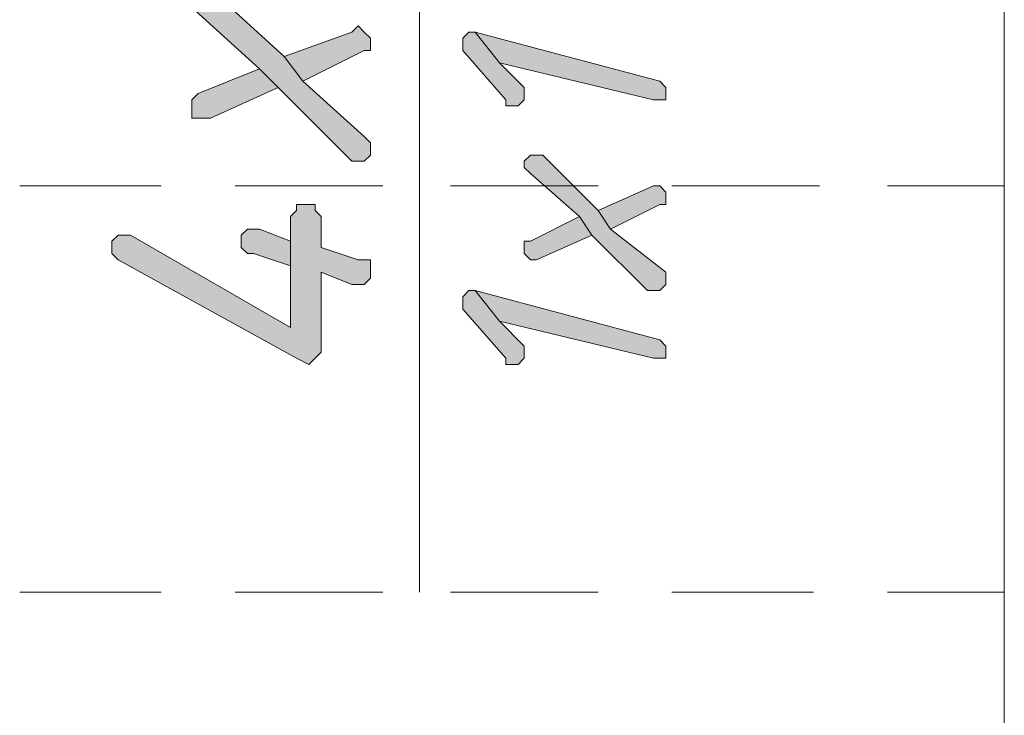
# Model space of a CAD drawing. Header units: inches. Extents: x 1504 to 12593, y -807 to 3183.
# Tile 55 of 256: x 3866 to 3933, y 148 to 196. Entities that reach past the tile are written whole.
import ezdxf

# ---------------------------------------------------------------- set-up
doc = ezdxf.new("R2010")
doc.units = ezdxf.units.IN
doc.header["$MEASUREMENT"] = 0
doc.layers.add('at_Entity', color=7, linetype='Continuous')
doc.layers.add('at_Solid', color=7, linetype='Continuous')

msp = doc.modelspace()

# ---------------------------------------------------------------- hatches: boundary and pattern name
at = {"layer": 'at_Solid', "lineweight": 15}
for points in [[(3877.333, 197.004), (3877.333, 196.58), (3881.98, 192.357), (3883.252, 191.091), (3887.893, 186.444), (3888.317, 186.02), (3889.16, 186.02), (3889.584, 186.444), (3889.584, 187.286), (3889.16, 187.71), (3884.937, 191.509), (3883.67, 193.2), (3878.599, 197.847), (3877.757, 197.847), (3877.333, 197.428)], [(3883.67, 193.2), (3884.937, 191.509), (3889.16, 193.624), (3889.584, 193.624), (3889.584, 194.466), (3889.16, 194.89), (3888.741, 195.314), (3888.317, 194.89)], [(3895.921, 194.048), (3895.921, 193.624), (3898.878, 190.243), (3898.878, 189.824), (3899.72, 189.824), (3900.144, 190.243), (3900.144, 190.667), (3900.144, 191.091), (3898.454, 192.781), (3896.764, 194.89), (3896.34, 194.89), (3895.921, 194.466)], [(3896.764, 194.89), (3898.454, 192.781), (3909.014, 190.243), (3909.862, 190.243), (3909.862, 191.091), (3909.438, 191.509)], [(3877.333, 189.824), (3877.333, 188.976), (3878.599, 188.976), (3883.252, 191.091), (3881.98, 192.357), (3877.757, 190.667), (3877.333, 190.243)], [(3900.144, 185.601), (3900.568, 185.177), (3903.943, 182.221), (3904.791, 180.949), (3908.596, 177.149), (3909.438, 177.149), (3909.862, 177.573), (3909.862, 177.997), (3909.862, 178.416), (3906.058, 181.373), (3905.215, 182.645), (3901.411, 186.444), (3900.568, 186.444), (3900.144, 186.02)], [(3905.215, 182.645), (3906.058, 181.373), (3909.438, 183.063), (3909.862, 183.063), (3909.862, 183.905), (3909.438, 184.329), (3909.014, 184.329)], [(3871.843, 180.106), (3871.843, 179.682), (3872.267, 179.264), (3884.518, 172.502), (3885.361, 172.084), (3885.785, 172.502), (3886.203, 172.926), (3886.203, 178.416), (3888.317, 177.573), (3889.16, 177.573), (3889.584, 177.997), (3889.584, 179.264), (3888.741, 179.264), (3886.203, 180.106), (3886.203, 182.221), (3885.785, 182.645), (3885.785, 183.063), (3884.518, 183.063), (3884.518, 182.645), (3884.094, 182.221), (3884.094, 174.617), (3873.11, 180.949), (3872.267, 180.949), (3871.843, 180.53)], [(3900.144, 180.106), (3900.144, 179.682), (3900.568, 179.264), (3900.992, 179.264), (3904.791, 180.949), (3903.943, 182.221), (3900.568, 180.53), (3900.144, 180.53)], [(3880.714, 180.53), (3880.714, 180.106), (3881.138, 179.682), (3881.556, 179.682), (3884.094, 178.84), (3884.094, 174.617), (3884.094, 180.53), (3881.98, 181.373), (3881.138, 181.373), (3880.714, 180.949)], [(3895.921, 176.307), (3895.921, 175.883), (3898.878, 172.502), (3898.878, 172.084), (3899.72, 172.084), (3900.144, 172.502), (3900.144, 172.926), (3900.144, 173.345), (3898.454, 175.041), (3896.764, 177.149), (3896.34, 177.149), (3895.921, 176.726)], [(3896.764, 177.149), (3898.454, 175.041), (3909.014, 172.502), (3909.862, 172.502), (3909.862, 173.345), (3909.438, 173.769)]]:
    msp.add_hatch(color=7, dxfattribs=at).paths.add_polyline_path(points)

# ---------------------------------------------------------------- linework, layer by layer
at = {"layer": 'at_Entity', "color": 7, "lineweight": 15}
for p, q in [((3892.964, 156.452), (3892.964, 267.966)), ((3933.092, 267.966), (3933.092, -265.524)), ((3883.67, 193.2), (3878.599, 197.847)), ((3877.333, 196.58), (3881.98, 192.357)), ((3888.741, 195.314), (3888.317, 194.89)), ((3889.16, 194.89), (3888.741, 195.314)), ((3888.317, 194.89), (3883.67, 193.2)), ((3889.584, 194.466), (3889.16, 194.89)), ((3896.34, 194.89), (3895.921, 194.466)), ((3896.764, 194.89), (3896.34, 194.89)), ((3896.764, 194.89), (3898.454, 192.781)), ((3909.438, 191.509), (3896.764, 194.89)), ((3898.454, 192.781), (3896.764, 194.89)), ((3933.092, 194.89), (3933.092, 184.753)), ((3889.584, 193.624), (3889.584, 194.466)), ((3895.921, 194.466), (3895.921, 194.048)), ((3895.921, 194.048), (3895.921, 193.624)), ((3884.937, 191.509), (3889.16, 193.624)), ((3889.16, 193.624), (3889.584, 193.624)), ((3895.921, 193.624), (3898.878, 190.243)), ((3883.67, 193.2), (3884.937, 191.509)), ((3884.937, 191.509), (3883.67, 193.2)), ((3898.454, 192.781), (3909.014, 190.243)), ((3900.144, 191.091), (3898.454, 192.781)), ((3881.98, 192.357), (3877.757, 190.667)), ((3881.98, 192.357), (3883.252, 191.091)), ((3883.252, 191.091), (3881.98, 192.357)), ((3889.16, 187.71), (3884.937, 191.509)), ((3909.862, 191.091), (3909.438, 191.509)), ((3877.757, 190.667), (3877.333, 190.243)), ((3878.599, 188.976), (3883.252, 191.091)), ((3883.252, 191.091), (3887.893, 186.444)), ((3900.144, 190.667), (3900.144, 191.091)), ((3900.144, 190.243), (3900.144, 190.667)), ((3909.862, 190.243), (3909.862, 191.091)), ((3909.862, 191.091), (3909.862, 191.091)), ((3877.333, 190.243), (3877.333, 189.824)), ((3898.878, 190.243), (3898.878, 189.824)), ((3899.72, 189.824), (3900.144, 190.243)), ((3909.014, 190.243), (3909.862, 190.243)), ((3877.333, 189.824), (3877.333, 188.976)), ((3898.878, 189.824), (3899.72, 189.824)), ((3877.333, 188.976), (3878.599, 188.976)), ((3889.584, 187.286), (3889.16, 187.71)), ((3889.584, 186.444), (3889.584, 187.286)), ((3887.893, 186.444), (3888.317, 186.02)), ((3888.317, 186.02), (3889.16, 186.02)), ((3889.16, 186.02), (3889.584, 186.444)), ((3900.568, 186.444), (3900.144, 186.02)), ((3900.144, 186.02), (3900.144, 185.601)), ((3901.411, 186.444), (3900.568, 186.444)), ((3905.215, 182.645), (3901.411, 186.444)), ((3900.144, 185.601), (3900.144, 185.601)), ((3900.144, 185.601), (3900.568, 185.177)), ((3900.568, 185.177), (3903.943, 182.221)), ((3875.224, 184.329), (3865.511, 184.329)), ((3890.432, 184.329), (3880.295, 184.329)), ((3905.215, 184.329), (3895.079, 184.329)), ((3909.014, 184.329), (3905.215, 182.645)), ((3909.438, 184.329), (3909.014, 184.329)), ((3909.862, 183.905), (3909.438, 184.329)), ((3909.862, 183.063), (3909.862, 183.905)), ((3920.417, 184.329), (3910.281, 184.329)), ((3933.092, 184.329), (3925.065, 184.329)), ((3884.518, 182.645), (3884.094, 182.221)), ((3885.785, 183.063), (3884.518, 183.063)), ((3884.518, 183.063), (3884.518, 182.645)), ((3885.785, 182.645), (3885.785, 183.063)), ((3886.203, 182.221), (3885.785, 182.645)), ((3905.215, 182.645), (3906.058, 181.373)), ((3906.058, 181.373), (3905.215, 182.645)), ((3906.058, 181.373), (3909.438, 183.063)), ((3909.438, 183.063), (3909.862, 183.063)), ((3884.094, 182.221), (3884.094, 174.617)), ((3886.203, 180.106), (3886.203, 182.221)), ((3903.943, 182.221), (3900.568, 180.53)), ((3903.943, 182.221), (3904.791, 180.949)), ((3904.791, 180.949), (3903.943, 182.221)), ((3881.138, 181.373), (3880.714, 180.949)), ((3881.98, 181.373), (3881.138, 181.373)), ((3884.094, 180.53), (3881.98, 181.373)), ((3909.862, 178.416), (3906.058, 181.373)), ((3872.267, 180.949), (3871.843, 180.53)), ((3871.843, 180.53), (3871.843, 180.106)), ((3873.11, 180.949), (3872.267, 180.949)), ((3884.094, 174.617), (3873.11, 180.949)), ((3880.714, 180.949), (3880.714, 180.53)), ((3880.714, 180.53), (3880.714, 180.106)), ((3884.094, 174.617), (3884.094, 180.53)), ((3900.568, 180.53), (3900.144, 180.53)), ((3900.144, 180.53), (3900.144, 180.106)), ((3900.992, 179.264), (3904.791, 180.949)), ((3904.791, 180.949), (3908.596, 177.149)), ((3871.843, 180.106), (3871.843, 179.682)), ((3880.714, 180.106), (3881.138, 179.682)), ((3888.741, 179.264), (3886.203, 180.106)), ((3900.144, 180.106), (3900.144, 179.682)), ((3871.843, 179.682), (3872.267, 179.264)), ((3872.267, 179.264), (3884.518, 172.502)), ((3881.138, 179.682), (3881.556, 179.682)), ((3881.556, 179.682), (3884.094, 178.84)), ((3889.584, 179.264), (3888.741, 179.264)), ((3889.584, 177.997), (3889.584, 179.264)), ((3900.144, 179.682), (3900.568, 179.264)), ((3900.568, 179.264), (3900.992, 179.264)), ((3933.092, 179.682), (3933.092, 169.97)), ((3884.094, 178.84), (3884.094, 174.617)), ((3886.203, 172.926), (3886.203, 178.416)), ((3886.203, 178.416), (3888.317, 177.573)), ((3909.862, 177.997), (3909.862, 178.416)), ((3889.16, 177.573), (3889.584, 177.997)), ((3909.862, 177.573), (3909.862, 177.997)), ((3888.317, 177.573), (3889.16, 177.573)), ((3896.34, 177.149), (3895.921, 176.726)), ((3896.764, 177.149), (3896.34, 177.149)), ((3896.764, 177.149), (3898.454, 175.041)), ((3909.438, 173.769), (3896.764, 177.149)), ((3898.454, 175.041), (3896.764, 177.149)), ((3908.596, 177.149), (3909.438, 177.149)), ((3909.438, 177.149), (3909.862, 177.573)), ((3895.921, 176.726), (3895.921, 176.307)), ((3895.921, 176.307), (3895.921, 175.883)), ((3895.921, 175.883), (3898.878, 172.502)), ((3898.454, 175.041), (3909.014, 172.502)), ((3900.144, 173.345), (3898.454, 175.041)), ((3909.862, 173.345), (3909.438, 173.769)), ((3900.144, 172.926), (3900.144, 173.345)), ((3909.862, 172.502), (3909.862, 173.345)), ((3909.862, 173.345), (3909.862, 173.345)), ((3884.518, 172.502), (3885.361, 172.084)), ((3885.361, 172.084), (3885.785, 172.502)), ((3885.785, 172.502), (3886.203, 172.926)), ((3885.785, 172.502), (3885.785, 172.502)), ((3898.878, 172.502), (3898.878, 172.084)), ((3899.72, 172.084), (3900.144, 172.502)), ((3900.144, 172.502), (3900.144, 172.926)), ((3909.014, 172.502), (3909.862, 172.502)), ((3885.361, 172.084), (3885.361, 172.084)), ((3898.878, 172.084), (3899.72, 172.084)), ((3933.092, 164.899), (3933.092, 156.452)), ((3875.224, 156.452), (3865.511, 156.452)), ((3890.432, 156.452), (3880.295, 156.452)), ((3905.215, 156.452), (3895.079, 156.452)), ((3919.999, 156.452), (3910.281, 156.452)), ((3933.092, 156.452), (3925.065, 156.452))]:
    msp.add_line(p, q, dxfattribs=at)

doc.saveas('drawing.dxf')
